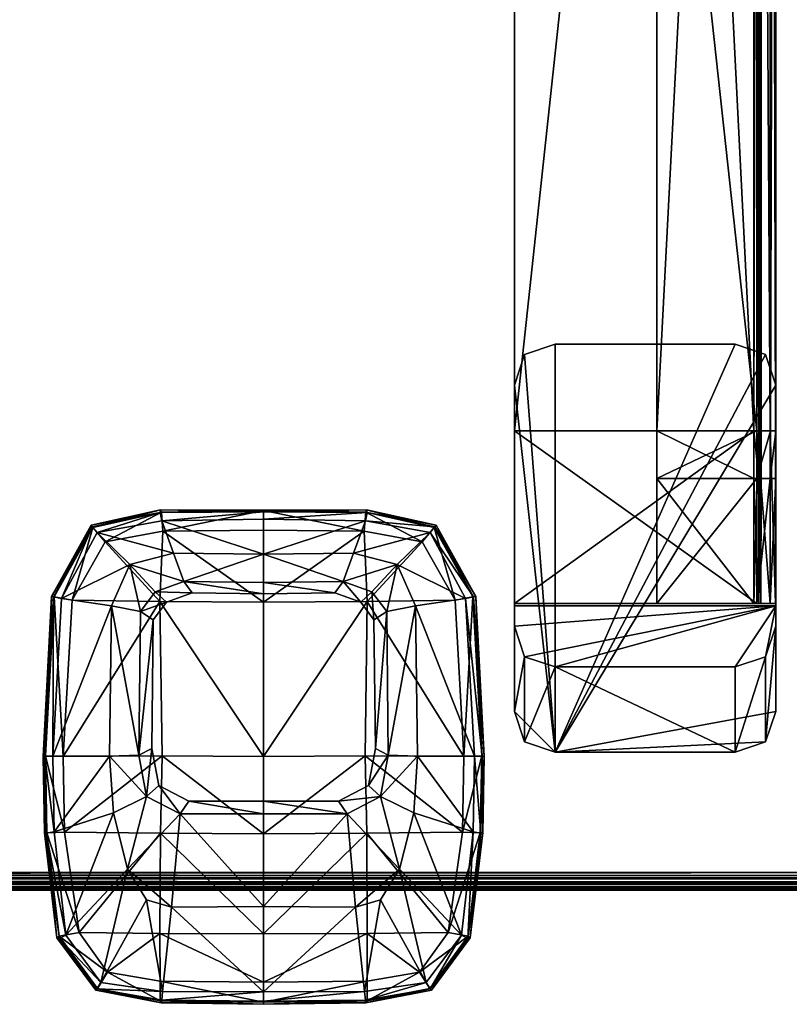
# Model space of a CAD drawing. Header units: inches. Extents: x 492 to 688, y -128 to 44.
# Tile 161 of 256: x 555.39 to 560.49, y -75.46 to -68.94. Entities that reach past the tile are written whole.
import ezdxf

# ---------------------------------------------------------------- set-up
doc = ezdxf.new("R2010")
doc.units = ezdxf.units.IN
doc.header["$MEASUREMENT"] = 0
doc.layers.add('A-FURN', color=7, linetype='Continuous')
for name, color, linetype, true_color in [('CET color Black', 7, 'Continuous', 0x000000), ('CET color Burlywood2', 7, 'Continuous', 0xedc597), ('CET color Grey23', 7, 'Continuous', 0x393c39), ('CET color Grey6', 7, 'Continuous', 0x101010), ('CET color tan', 7, 'Continuous', 0xd4b38d)]:
    doc.layers.add(name, color=color, linetype=linetype, true_color=true_color)

# ---------------------------------------------------------------- blocks, each defined once
blk = doc.blocks.new('*C19')
at = {"layer": 'CET color Black', "linetype": 'Continuous'}
mesh = blk.add_polyface(dxfattribs=at)
corners = [(26.457, -12.5662, 27.3213), (26.398, -13.6119, 27.324), (26.7879, -12.6166, 27.3853), (26.9792, -12.6532, 27.4031), (26.9684, -13.6044, 27.4136), (26.7746, -13.6113, 27.3962), (26.692, -12.1292, 27.3132), (26.9099, -12.3424, 27.3677), (27.1989, -12.2676, 27.3628), (27.0769, -12.5229, 27.3961), (26.3894, -12.5539, 27.2245), (26.3338, -13.6132, 27.224), (26.4031, -12.557, 27.288), (26.3459, -13.6129, 27.2891), (26.6521, -12.0819, 27.2292), (26.6593, -12.0928, 27.2847), (27.1121, -11.9796, 27.2233), (27.1091, -11.9965, 27.2858), (26.408, -12.557, 27.0446), (26.3494, -13.6097, 27.0397), (26.6648, -12.097, 27.0551), (27.1181, -11.9957, 27.0553), (26.5263, -12.5786, 26.9426), (26.4682, -13.6126, 26.9348), (26.7446, -12.1916, 26.9553), (27.1223, -13.6098, 26.8748), (27.1085, -12.5876, 26.8843), (27.1277, -12.1221, 26.9526), (26.9684, -13.6044, 27.4542), (26.9792, -12.6532, 27.4437), (27.0769, -12.5229, 27.4367), (27.064, -12.709, 27.4441), (27.1202, -12.0518, 27.3181)]
mesh.append_faces([[corners[k] for k in face] for face in [(0, 1, 2, 0), (3, 2, 4, 3), (2, 5, 4, 2), (6, 0, 7, 6), (0, 2, 7, 0), (6, 7, 8, 6), (9, 7, 3, 9), (7, 2, 3, 7), (10, 11, 12, 10), (11, 13, 12, 11), (14, 10, 15, 14), (10, 12, 15, 10), (16, 14, 17, 16), (14, 15, 17, 14), (18, 19, 10, 18), (19, 11, 10, 19), (20, 18, 14, 20), (18, 10, 14, 18), (21, 20, 16, 21), (20, 14, 16, 20), (22, 23, 18, 22), (23, 19, 18, 23), (24, 22, 20, 24), (22, 18, 20, 22), (24, 20, 21, 24), (25, 23, 26, 25), (23, 22, 26, 23), (22, 24, 26, 22), (24, 27, 26, 24), (29, 28, 31, 29), (13, 1, 12, 13), (1, 0, 12, 1), (12, 0, 15, 12), (0, 6, 15, 0), (15, 6, 17, 15), (6, 32, 17, 6)]])
mesh.append_faces([[corners[k] for k in face] for face in [(3, 29, 9, 3)]], dxfattribs={"vtx1": -1})
mesh.append_faces([[corners[k] for k in face] for face in [(28, 29, 3, 28), (29, 30, 9, 29)]], dxfattribs={"vtx2": -1})
mesh = blk.add_polyface(dxfattribs=at)
corners = [(27.1202, -12.0518, 27.3181), (26.692, -12.1292, 27.3132), (27.1989, -12.2676, 27.3628), (27.0769, -12.5229, 27.3961), (27.2678, -12.454, 27.3894), (26.9099, -12.3424, 27.3677), (27.795, -12.0426, 27.3184), (27.795, -12.2732, 27.3644), (27.795, -12.4612, 27.392), (27.795, -11.9828, 27.2112), (27.1121, -11.9796, 27.2233), (27.795, -11.9935, 27.2803), (27.1091, -11.9965, 27.2858), (27.795, -11.9847, 27.0602), (27.1181, -11.9957, 27.0553), (27.1277, -12.1221, 26.9526), (26.7446, -12.1916, 26.9553), (27.795, -12.1153, 26.9524), (27.795, -12.5913, 26.886), (27.795, -13.6139, 26.8699), (27.1085, -12.5876, 26.8843), (27.1223, -13.6098, 26.8748), (27.0769, -12.5229, 27.4367), (27.2678, -12.454, 27.43), (27.795, -12.4612, 27.4326), (27.795, -12.5371, 27.4343), (28.2674, -12.5306, 27.4319), (26.9792, -12.6532, 27.4437), (27.1516, -12.5923, 27.4379), (27.064, -12.709, 27.4441), (27.3226, -12.5306, 27.4319), (27.0544, -13.5613, 27.4536), (27.064, -12.709, 27.563), (27.0544, -13.5613, 27.563), (27.1516, -12.5923, 27.563), (27.3226, -12.5306, 27.563), (27.795, -12.5371, 27.563)]
mesh.append_faces([[corners[k] for k in face] for face in [(0, 1, 2, 0), (3, 4, 5, 3), (4, 2, 5, 4), (6, 0, 7, 6), (0, 2, 7, 0), (8, 7, 4, 8), (7, 2, 4, 7), (9, 10, 11, 9), (10, 12, 11, 10), (13, 14, 9, 13), (14, 10, 9, 14), (15, 16, 14, 15), (17, 15, 13, 17), (15, 14, 13, 15), (18, 19, 20, 18), (19, 21, 20, 19), (20, 15, 18, 20), (15, 17, 18, 15), (24, 25, 26, 24), (22, 27, 28, 22), (27, 29, 28, 27), (23, 22, 30, 23), (22, 28, 30, 22), (24, 23, 25, 24), (23, 30, 25, 23), (12, 0, 11, 12), (0, 6, 11, 0)]])
mesh.append_faces([[corners[k] for k in face] for face in [(3, 22, 4, 3), (4, 23, 8, 4), (29, 31, 32, 29), (28, 29, 34, 28), (30, 28, 35, 30), (25, 30, 36, 25)]], dxfattribs={"vtx1": -1})
mesh.append_faces([[corners[k] for k in face] for face in [(22, 23, 4, 22), (23, 24, 8, 23), (31, 33, 32, 31), (29, 32, 34, 29), (28, 34, 35, 28), (30, 35, 36, 30)]], dxfattribs={"vtx2": -1})
mesh = blk.add_polyface(dxfattribs=at)
corners = [(28.898, -12.1292, 27.3132), (28.68, -12.3424, 27.3677), (29.133, -12.5662, 27.3213), (28.8021, -12.6166, 27.3853), (28.4698, -12.0518, 27.3181), (28.3911, -12.2676, 27.3628), (28.5131, -12.5229, 27.3961), (28.3222, -12.454, 27.3894), (27.795, -12.0426, 27.3184), (27.795, -12.2732, 27.3644), (27.795, -12.4612, 27.392), (28.9379, -12.0819, 27.2292), (28.9307, -12.0928, 27.2847), (29.2006, -12.5539, 27.2245), (29.1868, -12.557, 27.288), (28.4779, -11.9796, 27.2233), (28.4808, -11.9965, 27.2858), (27.795, -11.9828, 27.2112), (27.795, -11.9935, 27.2803), (28.9252, -12.097, 27.0551), (29.182, -12.557, 27.0446), (28.4719, -11.9957, 27.0553), (27.795, -11.9847, 27.0602), (28.8453, -12.1916, 26.9553), (29.0637, -12.5786, 26.9426), (28.4623, -12.1221, 26.9526), (27.795, -12.1153, 26.9524), (27.795, -12.5913, 26.886), (28.4814, -12.5876, 26.8843), (28.3222, -12.454, 27.43), (28.5131, -12.5229, 27.4367), (27.795, -12.4612, 27.4326)]
mesh.append_faces([[corners[k] for k in face] for face in [(0, 1, 2, 0), (1, 3, 2, 1), (4, 5, 0, 4), (5, 1, 0, 5), (6, 1, 7, 6), (1, 5, 7, 1), (8, 9, 4, 8), (9, 5, 4, 9), (10, 7, 9, 10), (7, 5, 9, 7), (11, 12, 13, 11), (12, 14, 13, 12), (15, 16, 11, 15), (16, 12, 11, 16), (17, 18, 15, 17), (18, 16, 15, 18), (19, 11, 20, 19), (11, 13, 20, 11), (21, 15, 19, 21), (15, 11, 19, 15), (22, 17, 21, 22), (17, 15, 21, 17), (23, 19, 24, 23), (19, 20, 24, 19), (25, 21, 23, 25), (21, 19, 23, 21), (26, 22, 25, 26), (22, 21, 25, 22), (27, 26, 25, 27), (28, 25, 23, 28), (12, 0, 14, 12), (0, 2, 14, 0), (16, 4, 12, 16), (4, 0, 12, 4), (18, 8, 16, 18), (8, 4, 16, 8)]])
mesh.append_faces([[corners[k] for k in face] for face in [(7, 10, 29, 7)]], dxfattribs={"vtx1": -1})
mesh.append_faces([[corners[k] for k in face] for face in [(7, 29, 30, 7), (10, 31, 29, 10)]], dxfattribs={"vtx2": -1})
mesh = blk.add_polyface(dxfattribs=at)
corners = [(29.133, -12.5662, 27.3213), (28.8021, -12.6166, 27.3853), (29.192, -13.6119, 27.324), (28.8154, -13.6113, 27.3962), (28.6108, -12.6532, 27.4031), (28.6216, -13.6044, 27.4136), (28.5131, -12.5229, 27.3961), (28.68, -12.3424, 27.3677), (29.2006, -12.5539, 27.2245), (29.1868, -12.557, 27.288), (29.2562, -13.6132, 27.224), (29.2441, -13.6129, 27.2891), (29.182, -12.557, 27.0446), (29.2406, -13.6097, 27.0397), (29.0637, -12.5786, 26.9426), (29.1218, -13.6126, 26.9348), (27.795, -12.5913, 26.886), (28.4814, -12.5876, 26.8843), (27.795, -13.6139, 26.8699), (28.4676, -13.6098, 26.8748), (28.4623, -12.1221, 26.9526), (28.8453, -12.1916, 26.9553), (28.6108, -12.6532, 27.4437), (28.6216, -13.6044, 27.4542), (28.5131, -12.5229, 27.4367), (28.3222, -12.454, 27.3894), (28.5356, -13.5613, 27.4536), (28.5259, -12.709, 27.4441), (28.4384, -12.5923, 27.4379), (28.3222, -12.454, 27.43), (28.2674, -12.5306, 27.4319), (27.795, -12.4612, 27.4326), (28.5356, -13.5613, 27.563), (28.5259, -12.709, 27.563), (28.4384, -12.5923, 27.563), (28.2674, -12.5306, 27.563), (27.795, -12.5371, 27.4343), (27.795, -12.5371, 27.563)]
mesh.append_faces([[corners[k] for k in face] for face in [(0, 1, 2, 0), (1, 3, 2, 1), (4, 5, 1, 4), (5, 3, 1, 5), (6, 4, 7, 6), (4, 1, 7, 4), (8, 9, 10, 8), (9, 11, 10, 9), (12, 8, 13, 12), (8, 10, 13, 8), (14, 12, 15, 14), (12, 13, 15, 12), (16, 17, 18, 16), (17, 19, 18, 17), (17, 16, 20, 17), (19, 17, 15, 19), (17, 14, 15, 17), (14, 17, 21, 14), (23, 22, 26, 23), (22, 27, 26, 22), (22, 24, 27, 22), (24, 28, 27, 24), (24, 29, 28, 24), (29, 30, 28, 29), (29, 31, 30, 29), (9, 0, 11, 9), (0, 2, 11, 0)]])
mesh.append_faces([[corners[k] for k in face] for face in [(4, 6, 22, 4), (6, 25, 24, 6), (26, 27, 32, 26), (27, 28, 33, 27), (28, 30, 34, 28), (30, 36, 35, 30)]], dxfattribs={"vtx1": -1})
mesh.append_faces([[corners[k] for k in face] for face in [(4, 22, 23, 4), (6, 24, 22, 6), (27, 33, 32, 27), (28, 34, 33, 28), (30, 35, 34, 30), (36, 37, 35, 36)]], dxfattribs={"vtx2": -1})
mesh = blk.add_polyface(dxfattribs=at)
corners = [(27.795, -13.9924, 27.4287), (27.242, -13.9931, 27.4251), (27.795, -14.607, 27.406), (26.398, -13.6119, 27.324), (26.4071, -14.1136, 27.3232), (26.7746, -13.6113, 27.3962), (26.7999, -13.9875, 27.3987), (26.9684, -13.6044, 27.4136), (27.0197, -13.8776, 27.415), (26.8934, -14.3609, 27.4065), (26.7879, -12.6166, 27.3853), (26.3338, -13.6132, 27.224), (26.343, -14.1194, 27.2223), (26.3459, -13.6129, 27.2891), (26.3557, -14.1222, 27.2881), (26.3494, -13.6097, 27.0397), (26.3601, -14.1189, 27.0384), (26.4682, -13.6126, 26.9348), (26.4758, -14.1142, 26.9355), (27.795, -13.6139, 26.8699), (27.795, -14.1259, 26.8718), (27.1223, -13.6098, 26.8748), (27.1111, -14.1218, 26.876), (27.795, -13.9924, 27.4693), (27.242, -13.9931, 27.4657), (27.0197, -13.8776, 27.4556), (26.9684, -13.6044, 27.4542), (26.9792, -12.6532, 27.4031), (27.2995, -13.9096, 27.4639), (27.795, -13.909, 27.4671), (27.0544, -13.5613, 27.4536), (27.1003, -13.8061, 27.4549), (27.064, -12.709, 27.4441), (27.2995, -13.9096, 27.563), (27.0544, -13.5613, 27.563), (27.1003, -13.8061, 27.563)]
mesh.append_faces([[corners[k] for k in face] for face in [(0, 1, 2, 0), (3, 4, 5, 3), (4, 6, 5, 4), (7, 5, 8, 7), (5, 6, 8, 5), (1, 8, 9, 1), (8, 6, 9, 8), (3, 5, 10, 3), (11, 12, 13, 11), (12, 14, 13, 12), (15, 16, 11, 15), (16, 12, 11, 16), (17, 18, 15, 17), (18, 16, 15, 18), (19, 20, 21, 19), (20, 22, 21, 20), (22, 18, 21, 22), (18, 17, 21, 18), (24, 23, 28, 24), (23, 29, 28, 23), (26, 25, 30, 26), (25, 31, 30, 25), (25, 24, 31, 25), (24, 28, 31, 24), (26, 30, 32, 26), (14, 4, 13, 14), (4, 3, 13, 4)]])
mesh.append_faces([[corners[k] for k in face] for face in [(0, 23, 1, 0), (8, 25, 7, 8), (1, 24, 8, 1), (7, 26, 27, 7), (28, 29, 33, 28), (30, 31, 34, 30), (31, 28, 35, 31)]], dxfattribs={"vtx1": -1})
mesh.append_faces([[corners[k] for k in face] for face in [(23, 24, 1, 23), (25, 26, 7, 25), (24, 25, 8, 24), (31, 35, 34, 31), (28, 33, 35, 28)]], dxfattribs={"vtx2": -1})
mesh = blk.add_polyface(dxfattribs=at)
corners = [(27.795, -13.9924, 27.4287), (27.795, -14.607, 27.406), (28.348, -13.9931, 27.4251), (29.192, -13.6119, 27.324), (28.8154, -13.6113, 27.3962), (29.1829, -14.1136, 27.3232), (28.79, -13.9875, 27.3987), (28.6216, -13.6044, 27.4136), (28.5703, -13.8776, 27.415), (28.6965, -14.3609, 27.4065), (29.2562, -13.6132, 27.224), (29.2441, -13.6129, 27.2891), (29.2469, -14.1194, 27.2223), (29.2343, -14.1222, 27.2881), (29.2406, -13.6097, 27.0397), (29.2299, -14.1189, 27.0384), (29.1218, -13.6126, 26.9348), (29.1141, -14.1142, 26.9355), (27.795, -13.6139, 26.8699), (28.4676, -13.6098, 26.8748), (27.795, -14.1259, 26.8718), (28.4789, -14.1218, 26.876), (27.795, -13.9924, 27.4693), (28.348, -13.9931, 27.4657), (28.5703, -13.8776, 27.4556), (28.6216, -13.6044, 27.4542), (28.6108, -12.6532, 27.4031), (27.795, -13.909, 27.4671), (28.2905, -13.9096, 27.4639), (28.4897, -13.8061, 27.4549), (28.5356, -13.5613, 27.4536), (27.795, -13.909, 27.563), (28.2905, -13.9096, 27.563), (28.4897, -13.8061, 27.563), (28.5356, -13.5613, 27.563), (27.2995, -13.9096, 27.563)]
mesh.append_faces([[corners[k] for k in face] for face in [(0, 1, 2, 0), (3, 4, 5, 3), (4, 6, 5, 4), (7, 8, 4, 7), (8, 6, 4, 8), (2, 9, 8, 2), (9, 6, 8, 9), (10, 11, 12, 10), (11, 13, 12, 11), (14, 10, 15, 14), (10, 12, 15, 10), (16, 14, 17, 16), (14, 15, 17, 14), (18, 19, 20, 18), (19, 21, 20, 19), (21, 19, 17, 21), (19, 16, 17, 19), (22, 23, 27, 22), (23, 28, 27, 23), (24, 25, 29, 24), (25, 30, 29, 25), (23, 24, 28, 23), (24, 29, 28, 24), (11, 3, 13, 11), (3, 5, 13, 3)]])
mesh.append_faces([[corners[k] for k in face] for face in [(0, 2, 22, 0), (8, 7, 24, 8), (2, 8, 23, 2), (7, 26, 25, 7), (27, 28, 31, 27), (29, 30, 33, 29), (28, 29, 32, 28)]], dxfattribs={"vtx1": -1})
mesh.append_faces([[corners[k] for k in face] for face in [(2, 23, 22, 2), (7, 25, 24, 7), (8, 24, 23, 8), (28, 32, 31, 28), (30, 34, 33, 30), (29, 33, 32, 29), (27, 31, 35, 27)]], dxfattribs={"vtx2": -1})
mesh = blk.add_polyface(dxfattribs=at)
corners = [(27.1256, -15.1693, 27.3198), (27.795, -15.173, 27.3201), (27.1852, -14.6114, 27.4062), (27.795, -14.607, 27.406), (27.242, -13.9931, 27.4251), (26.7179, -15.1105, 27.3142), (27.0202, -14.5631, 27.4062), (26.4845, -14.7962, 27.3176), (26.8934, -14.3609, 27.4065), (26.4071, -14.1136, 27.3232), (26.7999, -13.9875, 27.3987), (26.426, -14.8138, 27.2262), (26.6829, -15.1607, 27.2247), (26.4422, -14.8184, 27.2866), (26.691, -15.1515, 27.284), (26.343, -14.1194, 27.2223), (26.3557, -14.1222, 27.2881), (26.44, -14.8045, 27.047), (26.6944, -15.1502, 27.0669), (26.3601, -14.1189, 27.0384), (26.5729, -14.7798, 26.9438), (26.7616, -15.0411, 26.9553), (26.4758, -14.1142, 26.9355), (27.795, -14.7891, 26.8972), (27.795, -15.1087, 26.9534), (27.1078, -14.7854, 26.8943), (27.1097, -15.1026, 26.953), (27.795, -14.1259, 26.8718), (27.1111, -14.1218, 26.876), (27.795, -15.2352, 27.2896), (27.1199, -15.2284, 27.2871)]
mesh.append_faces([[corners[k] for k in face] for face in [(0, 1, 2, 0), (1, 3, 2, 1), (4, 2, 3, 4), (5, 0, 6, 5), (0, 2, 6, 0), (7, 5, 8, 7), (5, 6, 8, 5), (9, 7, 10, 9), (7, 8, 10, 7), (4, 8, 2, 4), (8, 6, 2, 8), (11, 12, 13, 11), (12, 14, 13, 12), (15, 11, 16, 15), (11, 13, 16, 11), (17, 18, 11, 17), (18, 12, 11, 18), (19, 17, 15, 19), (17, 11, 15, 17), (20, 21, 17, 20), (21, 18, 17, 21), (22, 20, 19, 22), (20, 17, 19, 20), (23, 24, 25, 23), (24, 26, 25, 24), (27, 23, 28, 27), (23, 25, 28, 23), (25, 20, 28, 25), (20, 22, 28, 20), (26, 21, 25, 26), (21, 20, 25, 21), (29, 1, 30, 29), (1, 0, 30, 1), (30, 0, 14, 30), (0, 5, 14, 0), (14, 5, 13, 14), (5, 7, 13, 5), (13, 7, 16, 13), (7, 9, 16, 7)]])
mesh = blk.add_polyface(dxfattribs=at)
corners = [(28.4644, -15.1693, 27.3198), (28.4048, -14.6114, 27.4062), (27.795, -15.173, 27.3201), (27.795, -14.607, 27.406), (28.348, -13.9931, 27.4251), (28.8721, -15.1105, 27.3142), (28.5698, -14.5631, 27.4062), (29.1055, -14.7962, 27.3176), (28.6965, -14.3609, 27.4065), (29.1829, -14.1136, 27.3232), (28.79, -13.9875, 27.3987), (29.1639, -14.8138, 27.2262), (29.1478, -14.8184, 27.2866), (28.9071, -15.1607, 27.2247), (28.899, -15.1515, 27.284), (29.2469, -14.1194, 27.2223), (29.2343, -14.1222, 27.2881), (29.15, -14.8045, 27.047), (28.8956, -15.1502, 27.0669), (29.2299, -14.1189, 27.0384), (29.0171, -14.7798, 26.9438), (28.8284, -15.0411, 26.9553), (29.1141, -14.1142, 26.9355), (27.795, -14.7891, 26.8972), (28.4822, -14.7854, 26.8943), (27.795, -15.1087, 26.9534), (28.4803, -15.1026, 26.953), (27.795, -14.1259, 26.8718), (28.4789, -14.1218, 26.876), (28.4701, -15.2284, 27.2871), (27.795, -15.2352, 27.2896)]
mesh.append_faces([[corners[k] for k in face] for face in [(0, 1, 2, 0), (1, 3, 2, 1), (3, 1, 4, 3), (5, 6, 0, 5), (6, 1, 0, 6), (7, 8, 5, 7), (8, 6, 5, 8), (9, 10, 7, 9), (10, 8, 7, 10), (4, 1, 8, 4), (1, 6, 8, 1), (11, 12, 13, 11), (12, 14, 13, 12), (15, 16, 11, 15), (16, 12, 11, 16), (17, 11, 18, 17), (11, 13, 18, 11), (19, 15, 17, 19), (15, 11, 17, 15), (20, 17, 21, 20), (17, 18, 21, 17), (22, 19, 20, 22), (19, 17, 20, 19), (23, 24, 25, 23), (24, 26, 25, 24), (27, 28, 23, 27), (28, 24, 23, 28), (24, 28, 20, 24), (28, 22, 20, 28), (26, 24, 21, 26), (24, 20, 21, 24), (29, 0, 30, 29), (0, 2, 30, 0), (14, 5, 29, 14), (5, 0, 29, 5), (12, 7, 14, 12), (7, 5, 14, 7), (16, 9, 12, 16), (9, 7, 12, 9)]])
at = {"layer": 'CET color Burlywood2', "linetype": 'Continuous'}
mesh = blk.add_polyface(dxfattribs=at)
corners = [(35, -14.3819, 27.563), (35, -14.478, 27.5854), (35, -14.4622, 27.5717), (35, -14.4435, 27.5621), (35, -14.4231, 27.5573), (35, -14.4021, 27.5576), (-35, -14.3819, 27.563), (-35, -14.4171, 28.4899), (-35, -14.3819, 28.5), (-35, -14.4495, 28.4726), (-35, -14.4775, 28.449), (-35, -14.5, 28.42), (-35, -14.5, 27.643), (-35, -14.4974, 27.6222), (-35, -14.49, 27.6026), (-35, -14.478, 27.5854), (-35, -14.4622, 27.5717), (-35, -14.4435, 27.5621), (-35, -14.4231, 27.5573), (-35, -14.4021, 27.5576), (35, -14.3819, 28.5), (35, -14.4171, 28.4899), (35, -14.4495, 28.4726), (35, -14.4775, 28.449), (35, -14.5, 28.42), (35, -14.5, 27.643), (35, -14.4974, 27.6222), (35, -14.4899, 27.6026)]
mesh.append_faces([[corners[k] for k in face] for face in [(0, 1, 2, 0), (0, 2, 3, 0), (0, 3, 4, 0), (6, 9, 7, 6), (6, 10, 9, 6), (6, 11, 10, 6), (6, 12, 11, 6), (6, 13, 12, 6), (6, 16, 15, 6), (6, 17, 16, 6), (6, 18, 17, 6), (0, 21, 22, 0), (0, 22, 23, 0), (0, 23, 24, 0), (0, 24, 25, 0), (0, 25, 26, 0)]], dxfattribs={"vtx0": -1, "vtx2": -1, "vtx3": -1})
mesh.append_faces([[corners[k] for k in face] for face in [(0, 4, 5, 0), (6, 7, 8, 6), (6, 15, 14, 6), (0, 8, 20, 0), (20, 7, 21, 20), (21, 9, 22, 21), (22, 10, 23, 22), (23, 11, 24, 23), (24, 12, 25, 24), (25, 13, 26, 25), (26, 14, 27, 26), (27, 15, 1, 27), (1, 16, 2, 1), (2, 17, 3, 2), (3, 18, 4, 3), (4, 19, 5, 4), (5, 6, 0, 5), (0, 26, 27, 0)]], dxfattribs={"vtx0": -1, "vtx3": -1})
mesh.append_faces([[corners[k] for k in face] for face in [(6, 14, 13, 6), (6, 19, 18, 6), (0, 6, 8, 0), (20, 8, 7, 20), (21, 7, 9, 21), (22, 9, 10, 22), (23, 10, 11, 23), (24, 11, 12, 24), (25, 12, 13, 25), (26, 13, 14, 26), (27, 14, 15, 27), (1, 15, 16, 1), (2, 16, 17, 2), (3, 17, 18, 3), (4, 18, 19, 4), (5, 19, 6, 5), (0, 20, 21, 0), (0, 27, 1, 0)]], dxfattribs={"vtx2": -1})
at = {"layer": 'CET color Grey23', "linetype": 'Continuous'}
mesh = blk.add_polyface(dxfattribs=at)
corners = [(30.5706, 1.0453, 26.6903), (31.0157, 1.0447, 26.928), (30.5411, 1.0448, 26.8241), (27.7523, 1.0453, 26.5904), (28.7977, 1.0447, 27.0399), (27.7523, 1.0444, 27.039), (29.5822, 1.0453, 26.59), (30.0952, 1.0451, 26.7289), (29.5822, 1.0441, 26.7281), (27.1728, 1.0453, 26.5899), (27.173, 1.0443, 27.0382), (29.5056, 1.0442, 26.7281), (29.5055, 1.0442, 26.9714), (28.7978, 1.0453, 26.5902), (31.0913, -11.7712, 26.7308), (31.0915, -11.4566, 26.7176), (31.0775, -11.4566, 26.684), (31.0773, -11.7712, 26.6971), (31.0439, -11.4566, 26.6701), (31.0437, -11.7712, 26.6832), (30.4013, -11.4566, 26.6701), (30.4011, -11.7712, 26.6832), (30.4013, -11.4566, 26.5721), (30.4011, -11.7712, 26.5852), (31.0634, -11.4566, 26.5721), (31.0632, -11.7712, 26.5852), (31.1525, -11.4566, 26.609), (31.1523, -11.7712, 26.6221), (31.1895, -11.4566, 26.6981), (31.1893, -11.7712, 26.7112), (31.1873, -11.4566, 27.3677), (29.457, -11.4566, 27.3942), (29.4572, 3.2687, 27.3942), (31.0439, 3.2687, 27.3942), (31.0437, -11.4566, 27.3942), (31.0758, 3.2687, 27.3807), (31.0758, -11.4566, 27.3807), (31.0893, 3.2687, 27.3482), (31.0893, -11.4566, 27.3482), (31.0915, 1.3116, 25.202), (31.0775, 1.3116, 25.1683), (31.0439, 1.3116, 25.1544), (30.4013, 1.3116, 25.1544), (30.4013, 1.3116, 25.0564), (31.0634, 1.3116, 25.0564), (31.1525, 1.3116, 25.0934), (31.1895, 1.3116, 25.1825), (31.1873, 3.2687, 27.3677), (31.1508, 3.2687, 27.4557), (31.1508, -11.4566, 27.4557), (31.0628, 3.2687, 27.4922), (31.0628, -11.4566, 27.4922), (29.4572, 3.2687, 27.4922), (29.457, -11.4566, 27.4922)]
mesh.append_faces([[corners[k] for k in face] for face in [(0, 1, 2, 0), (3, 4, 5, 3), (6, 7, 8, 6), (9, 3, 5, 9), (9, 5, 10, 9), (11, 12, 4, 11), (11, 4, 13, 11), (13, 6, 8, 13), (13, 8, 11, 13), (14, 15, 16, 14), (14, 16, 17, 14), (17, 16, 18, 17), (17, 18, 19, 17), (19, 18, 20, 19), (19, 20, 21, 19), (25, 24, 26, 25), (27, 26, 28, 27), (29, 28, 30, 29), (31, 33, 34, 31), (34, 33, 35, 34), (34, 35, 36, 34), (36, 37, 38, 36), (38, 37, 39, 38), (38, 39, 15, 38), (15, 39, 40, 15), (15, 40, 16, 15), (16, 40, 41, 16), (16, 41, 18, 16), (18, 41, 42, 18), (18, 42, 20, 18), (24, 44, 45, 24), (24, 45, 26, 24), (26, 45, 46, 26), (26, 46, 28, 26), (28, 46, 47, 28), (28, 47, 30, 28), (30, 48, 49, 30), (49, 50, 51, 49), (51, 52, 53, 51)]])
mesh.append_faces([[corners[k] for k in face] for face in [(20, 43, 22, 20), (22, 44, 24, 22), (53, 32, 31, 53)]], dxfattribs={"vtx0": -1, "vtx3": -1})
mesh.append_faces([[corners[k] for k in face] for face in [(31, 32, 33, 31), (36, 35, 37, 36), (30, 47, 48, 30), (49, 48, 50, 49), (51, 50, 52, 51)]], dxfattribs={"vtx1": -1})
mesh.append_faces([[corners[k] for k in face] for face in [(21, 20, 22, 21), (23, 22, 24, 23), (20, 42, 43, 20), (22, 43, 44, 22), (53, 52, 32, 53)]], dxfattribs={"vtx2": -1})
mesh = blk.add_polyface(dxfattribs=at)
corners = [(30.919, -13.585, 27.5902), (29.7267, -13.585, 27.5902), (29.7267, -13.585, 27.4922), (30.919, -13.585, 27.4922), (29.4567, -12.615, 27.4922), (29.4567, -13.315, 27.4922), (29.4567, -13.315, 27.5902), (29.4567, -11.153, 27.5902), (29.4567, -11.153, 27.4922), (29.7267, -10.883, 27.5902), (30.919, -10.883, 27.5902), (30.919, -10.883, 27.4922), (29.7267, -10.883, 27.4922), (31.189, -12.615, 27.4922), (31.189, -11.153, 27.4922), (31.189, -11.153, 27.5902), (31.189, -13.315, 27.5902), (31.189, -13.315, 27.4922), (29.7267, -13.02, 26.5902), (30.919, -13.02, 26.5902), (29.4567, -12.615, 26.5902), (29.4567, -12.75, 26.5902), (31.189, -12.615, 26.5902), (31.189, -12.75, 26.5902), (31.1215, -13.5175, 27.4922), (31.1215, -13.5175, 27.5902), (29.5242, -13.5175, 27.4922), (29.5242, -12.9525, 26.5902), (31.1215, -12.9525, 26.5902), (29.5242, -13.5175, 27.5902), (29.5242, -10.9505, 27.5902), (29.5242, -10.9505, 27.4922), (31.1215, -10.9505, 27.5902), (31.1215, -10.9505, 27.4922)]
mesh.append_faces([[corners[k] for k in face] for face in [(6, 7, 8, 6), (6, 8, 4, 6), (5, 20, 21, 5), (18, 2, 26, 18), (18, 26, 27, 18), (3, 19, 28, 3), (3, 28, 24, 3), (27, 26, 5, 27), (27, 5, 21, 27), (24, 28, 23, 24), (24, 23, 17, 24)]])
mesh.append_faces([[corners[k] for k in face] for face in [(13, 15, 16, 13), (22, 28, 19, 22), (22, 19, 18, 22), (22, 18, 27, 22), (22, 27, 21, 22), (1, 25, 16, 1), (1, 16, 15, 1), (1, 15, 32, 1), (1, 32, 10, 1), (1, 10, 9, 1), (1, 9, 30, 1), (1, 30, 7, 1), (1, 7, 6, 1)]], dxfattribs={"vtx0": -1, "vtx2": -1, "vtx3": -1})
mesh.append_faces([[corners[k] for k in face] for face in [(0, 2, 3, 0), (4, 5, 6, 4), (9, 11, 12, 9), (3, 18, 19, 3), (5, 4, 20, 5), (22, 17, 23, 22), (20, 13, 22, 20), (0, 24, 25, 0), (2, 29, 26, 2), (25, 17, 16, 25), (26, 6, 5, 26), (22, 21, 20, 22), (8, 30, 31, 8), (11, 32, 33, 11), (31, 9, 12, 31), (33, 15, 14, 33), (1, 6, 29, 1)]], dxfattribs={"vtx0": -1, "vtx3": -1})
mesh.append_faces([[corners[k] for k in face] for face in [(16, 17, 13, 16), (22, 13, 17, 22)]], dxfattribs={"vtx1": -1, "vtx2": -1})
mesh.append_faces([[corners[k] for k in face] for face in [(0, 1, 2, 0), (9, 10, 11, 9), (13, 14, 15, 13), (3, 2, 18, 3), (20, 4, 13, 20), (0, 3, 24, 0), (2, 1, 29, 2), (25, 24, 17, 25), (26, 29, 6, 26), (22, 23, 28, 22), (8, 7, 30, 8), (11, 10, 32, 11), (31, 30, 9, 31), (33, 32, 15, 33), (1, 0, 25, 1)]], dxfattribs={"vtx2": -1})
mesh = blk.add_polyface(dxfattribs=at)
corners = [(29.457, -12.5997, 27.4922), (29.457, -12.5997, 27.3942), (31.0433, -12.5997, 27.3942), (31.0628, -12.5997, 27.4922), (31.0758, -12.5997, 27.3807), (31.1508, -12.5997, 27.4557), (31.0893, -12.5997, 27.3482), (31.1873, -12.5997, 27.3677), (31.0893, -12.5997, 26.7331), (31.1873, -12.5997, 26.7136), (31.0913, -11.7712, 26.7308), (31.1893, -11.7712, 26.7112), (31.0758, -12.5997, 26.7006), (31.1508, -12.5998, 26.6256), (31.0773, -11.7712, 26.6971), (31.1523, -11.7712, 26.6221), (31.0433, -12.5997, 26.6871), (31.0628, -12.5998, 26.5891), (31.0437, -11.7712, 26.6832), (31.0632, -11.7712, 26.5852), (30.4011, -12.5997, 26.6871), (30.4011, -12.5998, 26.5891), (30.4011, -11.7712, 26.6832), (30.4011, -11.7712, 26.5852), (29.457, -11.4566, 27.3942), (31.0437, -11.4566, 27.3942), (31.0758, -11.4566, 27.3807), (31.0893, -11.4566, 27.3482), (31.0915, -11.4566, 26.7176), (30.4013, -11.4566, 26.5721), (31.0634, -11.4566, 26.5721), (31.1525, -11.4566, 26.609), (31.1895, -11.4566, 26.6981), (31.1873, -11.4566, 27.3677), (31.1508, -11.4566, 27.4557), (31.0628, -11.4566, 27.4922), (29.457, -11.4566, 27.4922)]
mesh.append_faces([[corners[k] for k in face] for face in [(7, 6, 8, 7), (7, 8, 9, 7), (6, 10, 8, 6), (7, 9, 11, 7), (9, 8, 12, 9), (9, 12, 13, 9), (8, 10, 14, 8), (8, 14, 12, 8), (11, 9, 13, 11), (11, 13, 15, 11), (12, 14, 18, 12), (12, 18, 16, 12), (15, 13, 17, 15), (15, 17, 19, 15), (1, 24, 25, 1), (1, 25, 2, 1), (2, 25, 26, 2), (2, 26, 4, 2), (4, 26, 27, 4), (4, 27, 6, 4), (6, 27, 28, 6), (6, 28, 10, 6), (19, 31, 15, 19), (15, 32, 11, 15), (11, 33, 7, 11), (7, 33, 34, 7), (7, 34, 5, 7), (5, 34, 35, 5), (5, 35, 3, 5), (3, 35, 36, 3), (3, 36, 0, 3)]])
mesh.append_faces([[corners[k] for k in face] for face in [(0, 2, 3, 0), (3, 4, 5, 3)]], dxfattribs={"vtx0": -1, "vtx1": -1, "vtx3": -1})
mesh.append_faces([[corners[k] for k in face] for face in [(3, 2, 4, 3), (5, 4, 6, 5)]], dxfattribs={"vtx0": -1, "vtx2": -1, "vtx3": -1})
mesh.append_faces([[corners[k] for k in face] for face in [(5, 6, 7, 5), (13, 16, 17, 13), (17, 20, 21, 17), (16, 22, 20, 16), (19, 21, 23, 19), (22, 21, 20, 22), (22, 29, 23, 22), (23, 30, 19, 23), (0, 24, 1, 0)]], dxfattribs={"vtx0": -1, "vtx3": -1})
mesh.append_faces([[corners[k] for k in face] for face in [(0, 1, 2, 0), (13, 12, 16, 13), (17, 16, 20, 17), (16, 18, 22, 16), (19, 17, 21, 19), (22, 23, 21, 22), (0, 36, 24, 0)]], dxfattribs={"vtx2": -1})
at = {"layer": 'CET color Grey6', "linetype": 'Continuous'}
mesh = blk.add_polyface(dxfattribs=at)
corners = [(28.9071, -15.1607, 27.2247), (28.899, -15.1515, 27.284), (28.4735, -15.2455, 27.2212), (28.4701, -15.2284, 27.2871), (28.8956, -15.1502, 27.0669), (28.4809, -15.2315, 27.0618), (28.8284, -15.0411, 26.9553), (28.4803, -15.1026, 26.953), (26.6829, -15.1607, 27.2247), (27.1165, -15.2455, 27.2212), (26.691, -15.1515, 27.284), (27.1199, -15.2284, 27.2871), (26.6944, -15.1502, 27.0669), (27.1091, -15.2315, 27.0618), (26.7616, -15.0411, 26.9553), (27.1097, -15.1026, 26.953), (27.795, -15.255, 27.2258), (27.795, -15.2352, 27.2896), (27.795, -15.2398, 27.0609), (27.795, -15.1087, 26.9534)]
mesh.append_faces([[corners[k] for k in face] for face in [(0, 1, 2, 0), (1, 3, 2, 1), (0, 2, 4, 0), (2, 5, 4, 2), (4, 5, 6, 4), (5, 7, 6, 5), (8, 9, 10, 8), (9, 11, 10, 9), (8, 12, 9, 8), (12, 13, 9, 12), (12, 14, 13, 12), (14, 15, 13, 14), (16, 2, 17, 16), (2, 3, 17, 2), (18, 5, 16, 18), (5, 2, 16, 5), (19, 7, 18, 19), (7, 5, 18, 7), (16, 17, 9, 16), (17, 11, 9, 17), (18, 16, 13, 18), (16, 9, 13, 16), (19, 18, 15, 19), (18, 13, 15, 18)]])
at = {"layer": 'CET color tan', "linetype": 'Continuous'}
mesh = blk.add_polyface(dxfattribs=at)
corners = [(-35, -14.3819, 28.5), (35, -14.3819, 28.5), (35, 14.5, 28.5), (-35, 14.5, 28.5)]
mesh.append_faces([[corners[k] for k in face] for face in [(0, 2, 3, 0)]], dxfattribs={"vtx0": -1, "vtx3": -1})
mesh.append_faces([[corners[k] for k in face] for face in [(0, 1, 2, 0)]], dxfattribs={"vtx2": -1})
mesh = blk.add_polyface(dxfattribs=at)
corners = [(-35, -14.3819, 27.563), (35, 14.5, 27.563), (35, -14.3819, 27.563), (-35, 14.5, 27.563)]
mesh.append_faces([[corners[k] for k in face] for face in [(0, 1, 2, 0)]], dxfattribs={"vtx0": -1, "vtx3": -1})
mesh.append_faces([[corners[k] for k in face] for face in [(0, 3, 1, 0)]], dxfattribs={"vtx2": -1})
blk = doc.blocks.new('*C14')
at = {"layer": 'A-FURN', "linetype": 'Continuous', "rotation": 359.9999999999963}
blk.add_blockref('*C19', (529.2105, -60.2087), dxfattribs=at)

msp = doc.modelspace()

# ---------------------------------------------------------------- block references
at = {"layer": 'A-FURN', "linetype": 'Continuous'}
msp.add_blockref('*C14', (0, 0), dxfattribs=at)

doc.saveas('drawing.dxf')
